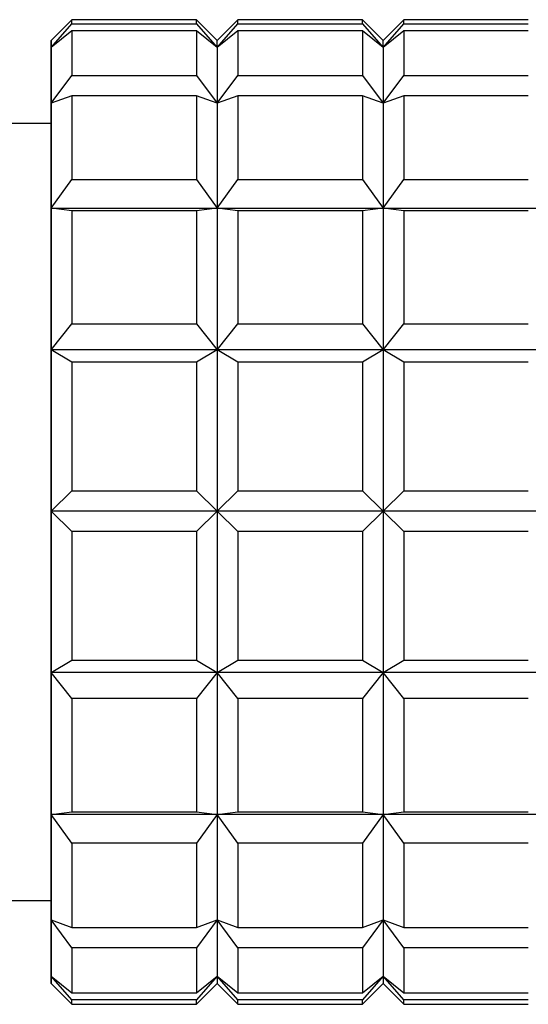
# Model space of a CAD drawing. Header units: inches. Extents: x 1.5 to 32, y 0 to 21.9.
# Tile 29 of 64: x 9.884 to 10.077, y 16.406 to 16.78. Entities that reach past the tile are written whole.
import ezdxf

# ---------------------------------------------------------------- set-up
doc = ezdxf.new("R2010")
doc.units = ezdxf.units.IN
doc.header["$MEASUREMENT"] = 0

msp = doc.modelspace()

# ---------------------------------------------------------------- linework, layer by layer
at = {"color": 7, "linetype": 'Continuous', "lineweight": 25}
for p, q in [((9.9038725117, 16.7798777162), (9.895998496, 16.7720037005)), ((9.9511166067, 16.7798777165), (9.9038725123, 16.7798777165)), ((9.9589906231, 16.7720037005), (9.9511166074, 16.7798777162)), ((9.9668646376, 16.7798777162), (9.9589906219, 16.7720037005)), ((10.0141087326, 16.7798777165), (9.9668646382, 16.7798777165)), ((10.021982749, 16.7720037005), (10.0141087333, 16.7798777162)), ((10.0298567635, 16.7798777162), (10.0219827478, 16.7720037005)), ((10.0771008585, 16.7798777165), (10.0298567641, 16.7798777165)), ((9.8960002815, 16.7693379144), (9.9038739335, 16.7782639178)), ((9.9038748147, 16.7756119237), (9.8960002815, 16.7693379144)), ((9.9038739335, 16.7782639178), (9.9511180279, 16.7782639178)), ((9.9511189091, 16.7756119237), (9.9038748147, 16.7756119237)), ((9.9511180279, 16.7782639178), (9.9589924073, 16.7693379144)), ((9.9589924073, 16.7693379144), (9.9511189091, 16.7756119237)), ((9.9589924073, 16.7693379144), (9.9668660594, 16.7782639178)), ((9.9668669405, 16.7756119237), (9.9589924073, 16.7693379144)), ((9.9668660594, 16.7782639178), (10.0141101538, 16.7782639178)), ((10.0141110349, 16.7756119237), (9.9668669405, 16.7756119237)), ((10.0141101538, 16.7782639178), (10.0219845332, 16.7693379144)), ((10.0219845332, 16.7693379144), (10.0141110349, 16.7756119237)), ((10.0219845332, 16.7693379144), (10.0298581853, 16.7782639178)), ((10.0298590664, 16.7756119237), (10.0219845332, 16.7693379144)), ((10.0298581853, 16.7782639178), (10.0771022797, 16.7782639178)), ((10.0771031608, 16.7756119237), (10.0298590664, 16.7756119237)), ((9.8960036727, 16.7481651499), (9.9038775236, 16.758698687)), ((9.9038775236, 16.758698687), (9.951121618, 16.758698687)), ((9.951121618, 16.758698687), (9.9589957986, 16.7481651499)), ((9.9589957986, 16.7481651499), (9.9668696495, 16.758698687)), ((9.9668696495, 16.758698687), (10.0141137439, 16.758698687)), ((10.0141137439, 16.758698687), (10.0219879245, 16.7481651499)), ((10.0219879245, 16.7481651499), (10.0298617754, 16.758698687)), ((10.0298617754, 16.758698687), (10.0771058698, 16.758698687)), ((9.9038782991, 16.7510079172), (9.8960036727, 16.7481651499)), ((9.9511223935, 16.7510079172), (9.9038782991, 16.7510079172)), ((9.9589957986, 16.7481651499), (9.9511223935, 16.7510079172)), ((9.966870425, 16.7510079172), (9.9589957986, 16.7481651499)), ((10.0141145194, 16.7510079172), (9.966870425, 16.7510079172)), ((10.0219879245, 16.7481651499), (10.0141145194, 16.7510079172)), ((10.0298625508, 16.7510079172), (10.0219879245, 16.7481651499)), ((10.0771066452, 16.7510079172), (10.0298625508, 16.7510079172)), ((9.8959984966, 16.7405076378), (9.8684437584, 16.7405076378)), ((9.8960064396, 16.7082614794), (9.9038805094, 16.7191320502)), ((9.9038805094, 16.7191320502), (9.9511246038, 16.7191320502)), ((9.9511246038, 16.7191320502), (9.9589985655, 16.7082614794)), ((9.9589985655, 16.7082614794), (9.9668726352, 16.7191320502)), ((9.9668726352, 16.7191320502), (10.0141167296, 16.7191320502)), ((10.0141167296, 16.7191320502), (10.0219906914, 16.7082614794)), ((10.0219906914, 16.7082614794), (10.0298647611, 16.7191320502)), ((10.0298647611, 16.7191320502), (10.0771088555, 16.7191320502)), ((9.9038810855, 16.707330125), (9.8960064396, 16.7082614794)), ((9.8960064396, 16.7082614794), (9.9589985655, 16.7082614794)), ((9.9511251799, 16.707330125), (9.9038810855, 16.707330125)), ((9.9589985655, 16.7082614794), (9.9511251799, 16.707330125)), ((9.9668732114, 16.707330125), (9.9589985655, 16.7082614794)), ((9.9589985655, 16.7082614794), (10.0219906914, 16.7082614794)), ((10.0141173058, 16.707330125), (9.9668732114, 16.707330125)), ((10.0219906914, 16.7082614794), (10.0141173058, 16.707330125)), ((10.0298653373, 16.707330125), (10.0219906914, 16.7082614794)), ((10.0219906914, 16.7082614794), (10.0849828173, 16.7082614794)), ((10.0771094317, 16.707330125), (10.0298653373, 16.707330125)), ((9.8960082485, 16.6544398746), (9.9038825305, 16.6643363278)), ((9.9038825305, 16.6643363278), (9.9511266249, 16.6643363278)), ((9.9511266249, 16.6643363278), (9.9590003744, 16.6544398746)), ((9.9590003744, 16.6544398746), (9.9668746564, 16.6643363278)), ((9.9668746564, 16.6643363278), (10.0141187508, 16.6643363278)), ((10.0141187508, 16.6643363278), (10.0219925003, 16.6544398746)), ((10.0219925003, 16.6544398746), (10.0298667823, 16.6643363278)), ((10.0298667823, 16.6643363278), (10.0771108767, 16.6643363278)), ((9.903882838, 16.6498467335), (9.8960082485, 16.6544398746)), ((9.9590003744, 16.6544398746), (9.8960082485, 16.6544398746)), ((9.9590003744, 16.6544398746), (9.9511269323, 16.6498467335)), ((9.9668749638, 16.6498467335), (9.9590003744, 16.6544398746)), ((10.0219925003, 16.6544398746), (9.9590003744, 16.6544398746)), ((10.0219925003, 16.6544398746), (10.0141190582, 16.6498467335)), ((10.0298670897, 16.6498467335), (10.0219925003, 16.6544398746)), ((10.0849846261, 16.6544398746), (10.0219925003, 16.6544398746)), ((9.9511269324, 16.6498467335), (9.9038828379, 16.6498467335)), ((10.0141190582, 16.6498467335), (9.9668749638, 16.6498467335)), ((10.0771111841, 16.6498467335), (10.0298670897, 16.6498467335)), ((9.8960088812, 16.5931920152), (9.9038833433, 16.6009206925)), ((9.9038833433, 16.6009206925), (9.9511274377, 16.6009206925)), ((9.9511274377, 16.6009206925), (9.959001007, 16.5931920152)), ((9.959001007, 16.5931920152), (9.9668754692, 16.6009206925)), ((9.9668754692, 16.6009206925), (10.0141195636, 16.6009206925)), ((10.0141195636, 16.6009206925), (10.0219931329, 16.5931920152)), ((10.0219931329, 16.5931920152), (10.0298675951, 16.6009206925)), ((10.0298675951, 16.6009206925), (10.0771116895, 16.6009206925)), ((9.9038833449, 16.5854910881), (9.8960088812, 16.5931920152)), ((9.959001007, 16.5931920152), (9.8960088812, 16.5931920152)), ((9.959001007, 16.5931920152), (9.9511274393, 16.5854910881)), ((9.9668754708, 16.5854910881), (9.959001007, 16.5931920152)), ((10.0219931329, 16.5931920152), (9.959001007, 16.5931920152)), ((10.0219931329, 16.5931920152), (10.0141195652, 16.5854910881)), ((10.0298675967, 16.5854910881), (10.0219931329, 16.5931920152)), ((10.0849852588, 16.5931920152), (10.0219931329, 16.5931920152)), ((9.9511274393, 16.5854910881), (9.9038833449, 16.5854910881)), ((10.0141195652, 16.5854910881), (9.9668754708, 16.5854910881)), ((10.0771116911, 16.5854910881), (10.0298675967, 16.5854910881)), ((9.8960082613, 16.531905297), (9.9038828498, 16.5365340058)), ((9.9038828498, 16.5365340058), (9.9511269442, 16.5365340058)), ((9.9511269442, 16.5365340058), (9.9590003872, 16.531905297)), ((9.9590003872, 16.531905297), (9.9668749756, 16.5365340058)), ((9.9668749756, 16.5365340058), (10.01411907, 16.5365340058)), ((10.01411907, 16.5365340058), (10.021992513, 16.531905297)), ((10.021992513, 16.531905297), (10.0298671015, 16.5365340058)), ((10.0298671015, 16.5365340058), (10.0771111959, 16.5365340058)), ((9.9038825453, 16.5220254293), (9.8960082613, 16.531905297)), ((9.9590003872, 16.531905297), (9.8960082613, 16.531905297)), ((9.9590003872, 16.531905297), (9.9511266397, 16.5220254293)), ((9.9668746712, 16.5220254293), (9.9590003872, 16.531905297)), ((10.021992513, 16.531905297), (9.9590003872, 16.531905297)), ((10.021992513, 16.531905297), (10.0141187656, 16.5220254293)), ((10.0298667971, 16.5220254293), (10.021992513, 16.531905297)), ((10.0849846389, 16.531905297), (10.021992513, 16.531905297)), ((9.9511266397, 16.5220254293), (9.9038825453, 16.5220254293)), ((10.0141187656, 16.5220254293), (9.9668746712, 16.5220254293)), ((10.0771108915, 16.5220254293), (10.0298667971, 16.5220254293)), ((9.8960064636, 16.4779718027), (9.9038811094, 16.4789422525)), ((9.9589985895, 16.4779718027), (9.8960064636, 16.4779718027)), ((9.9038805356, 16.4671046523), (9.8960064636, 16.4779718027)), ((9.9038811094, 16.4789422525), (9.9511252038, 16.4789422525)), ((9.9589985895, 16.4779718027), (9.95112463, 16.4671046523)), ((9.9511252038, 16.4789422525), (9.9589985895, 16.4779718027)), ((9.9589985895, 16.4779718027), (9.9668732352, 16.4789422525)), ((10.0219907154, 16.4779718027), (9.9589985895, 16.4779718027)), ((9.9668726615, 16.4671046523), (9.9589985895, 16.4779718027)), ((9.9668732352, 16.4789422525), (10.0141173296, 16.4789422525)), ((10.0219907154, 16.4779718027), (10.0141167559, 16.4671046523)), ((10.0141173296, 16.4789422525), (10.0219907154, 16.4779718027)), ((10.0219907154, 16.4779718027), (10.0298653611, 16.4789422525)), ((10.0849828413, 16.4779718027), (10.0219907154, 16.4779718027)), ((10.0298647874, 16.4671046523), (10.0219907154, 16.4779718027)), ((10.0298653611, 16.4789422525), (10.0771094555, 16.4789422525)), ((9.95112463, 16.4671046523), (9.9038805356, 16.4671046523)), ((10.0141167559, 16.4671046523), (9.9668726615, 16.4671046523)), ((10.0771088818, 16.4671046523), (10.0298647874, 16.4671046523)), ((9.8684426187, 16.4452320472), (9.8959984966, 16.4452320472)), ((9.8960037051, 16.4378967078), (9.903878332, 16.435091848)), ((9.9038775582, 16.4273530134), (9.896003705, 16.4378967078)), ((9.903878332, 16.435091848), (9.9511224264, 16.435091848)), ((9.9589958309, 16.4378967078), (9.9511216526, 16.4273530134)), ((9.9511224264, 16.435091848), (9.9589958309, 16.4378967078)), ((9.9589958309, 16.4378967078), (9.9668704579, 16.435091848)), ((9.9668696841, 16.4273530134), (9.9589958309, 16.4378967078)), ((9.9668704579, 16.435091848), (10.0141145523, 16.435091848)), ((10.0219879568, 16.4378967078), (10.0141137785, 16.4273530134)), ((10.0141145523, 16.435091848), (10.0219879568, 16.4378967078)), ((10.0219879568, 16.4378967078), (10.0298625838, 16.435091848)), ((10.0298618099, 16.4273530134), (10.0219879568, 16.4378967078)), ((10.0298625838, 16.435091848), (10.0771066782, 16.435091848)), ((9.9511216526, 16.4273530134), (9.9038775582, 16.4273530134)), ((10.0141137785, 16.4273530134), (9.9668696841, 16.4273530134)), ((10.0771059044, 16.4273530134), (10.0298618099, 16.4273530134)), ((9.8960003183, 16.4165136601), (9.9038748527, 16.4102717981)), ((9.9038739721, 16.4075651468), (9.8960003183, 16.4165136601)), ((9.9589924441, 16.4165136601), (9.9511180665, 16.4075651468)), ((9.9511189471, 16.4102717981), (9.9589924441, 16.4165136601)), ((9.9589924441, 16.4165136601), (9.9668669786, 16.4102717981)), ((9.966866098, 16.4075651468), (9.9589924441, 16.4165136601)), ((10.02198457, 16.4165136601), (10.0141101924, 16.4075651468)), ((10.014111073, 16.4102717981), (10.02198457, 16.4165136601)), ((10.02198457, 16.4165136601), (10.0298591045, 16.4102717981)), ((10.0298582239, 16.4075651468), (10.02198457, 16.4165136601)), ((9.895998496, 16.4137359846), (9.9038725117, 16.4058619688)), ((9.9511166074, 16.4058619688), (9.9589906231, 16.4137359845)), ((9.9589906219, 16.4137359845), (9.9668646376, 16.4058619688)), ((10.0141087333, 16.4058619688), (10.021982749, 16.4137359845)), ((10.0219827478, 16.4137359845), (10.0298567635, 16.4058619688)), ((9.9038748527, 16.4102717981), (9.9511189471, 16.4102717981)), ((9.9668669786, 16.4102717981), (10.014111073, 16.4102717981)), ((10.0298591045, 16.4102717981), (10.0771031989, 16.4102717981)), ((9.9038725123, 16.4058619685), (9.9511166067, 16.4058619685)), ((9.9511180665, 16.4075651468), (9.9038739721, 16.4075651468)), ((9.9668646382, 16.4058619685), (10.0141087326, 16.4058619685)), ((10.0141101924, 16.4075651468), (9.966866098, 16.4075651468)), ((10.0298567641, 16.4058619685), (10.0771008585, 16.4058619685)), ((10.0771023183, 16.4075651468), (10.0298582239, 16.4075651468))]:
    msp.add_line(p, q, dxfattribs=at)
at = {"color": 7, "linetype": 'Continuous', "lineweight": 25, "flags": 128}
for points in [[(9.9038748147, 16.7756119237), (9.9038751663, 16.7741875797), (9.9038755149, 16.7725619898), (9.9038758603, 16.7707369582), (9.9038762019, 16.7687145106), (9.9038765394, 16.7664968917), (9.9038768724, 16.7640865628), (9.9038772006, 16.7614861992), (9.9038775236, 16.758698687)], [(9.9511189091, 16.7756119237), (9.9511192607, 16.7741875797), (9.9511196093, 16.7725619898), (9.9511199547, 16.7707369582), (9.9511202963, 16.7687145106), (9.9511206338, 16.7664968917), (9.9511209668, 16.7640865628), (9.951121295, 16.7614861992), (9.951121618, 16.758698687)], [(9.9668669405, 16.7756119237), (9.9668672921, 16.7741875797), (9.9668676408, 16.7725619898), (9.9668679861, 16.7707369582), (9.9668683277, 16.7687145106), (9.9668686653, 16.7664968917), (9.9668689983, 16.7640865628), (9.9668693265, 16.7614861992), (9.9668696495, 16.758698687)], [(10.0141110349, 16.7756119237), (10.0141113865, 16.7741875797), (10.0141117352, 16.7725619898), (10.0141120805, 16.7707369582), (10.0141124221, 16.7687145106), (10.0141127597, 16.7664968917), (10.0141130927, 16.7640865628), (10.0141134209, 16.7614861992), (10.0141137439, 16.758698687)], [(10.0298590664, 16.7756119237), (10.029859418, 16.7741875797), (10.0298597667, 16.7725619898), (10.029860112, 16.7707369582), (10.0298604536, 16.7687145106), (10.0298607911, 16.7664968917), (10.0298611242, 16.7640865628), (10.0298614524, 16.7614861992), (10.0298617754, 16.758698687)], [(9.8959966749, 16.769226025), (9.8959971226, 16.7704288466), (9.8959975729, 16.7712936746), (9.895998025, 16.7718188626), (9.8959984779, 16.7720034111), (9.8959989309, 16.7718469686), (9.8959993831, 16.771349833), (9.8959998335, 16.7705129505), (9.8960002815, 16.7693379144)], [(9.8959932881, 16.7478429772), (9.895993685, 16.7516144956), (9.895994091, 16.7550838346), (9.8959945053, 16.75824439), (9.8959949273, 16.7610901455), (9.8959953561, 16.7636156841), (9.8959957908, 16.7658161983), (9.8959962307, 16.7676874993), (9.8959966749, 16.769226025)], [(9.8960002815, 16.7693379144), (9.896000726, 16.7678269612), (9.8960011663, 16.7659829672), (9.8960016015, 16.7638094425), (9.8960020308, 16.7613105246), (9.8960024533, 16.7584909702), (9.8960028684, 16.7553561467), (9.8960032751, 16.7519120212), (9.8960036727, 16.7481651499)], [(9.9589924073, 16.7693379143), (9.9589928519, 16.7678269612), (9.9589932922, 16.7659829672), (9.9589937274, 16.7638094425), (9.9589941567, 16.7613105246), (9.9589945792, 16.7584909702), (9.9589949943, 16.7553561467), (9.958995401, 16.7519120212), (9.9589957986, 16.7481651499)], [(10.0219845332, 16.7693379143), (10.0219849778, 16.7678269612), (10.021985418, 16.7659829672), (10.0219858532, 16.7638094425), (10.0219862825, 16.7613105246), (10.0219867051, 16.7584909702), (10.0219871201, 16.7553561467), (10.0219875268, 16.7519120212), (10.0219879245, 16.7481651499)], [(9.9038782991, 16.7510079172), (9.9038786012, 16.747595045), (9.9038788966, 16.7440104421), (9.903879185, 16.7402580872), (9.9038794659, 16.7363421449), (9.9038797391, 16.7322669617), (9.9038800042, 16.7280370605), (9.9038802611, 16.7236571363), (9.9038805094, 16.7191320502)], [(9.9511223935, 16.7510079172), (9.9511226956, 16.747595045), (9.951122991, 16.7440104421), (9.9511232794, 16.7402580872), (9.9511235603, 16.7363421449), (9.9511238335, 16.7322669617), (9.9511240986, 16.7280370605), (9.9511243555, 16.7236571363), (9.9511246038, 16.7191320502)], [(9.966870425, 16.7510079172), (9.9668707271, 16.747595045), (9.9668710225, 16.7440104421), (9.9668713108, 16.7402580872), (9.9668715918, 16.7363421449), (9.9668718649, 16.7322669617), (9.9668721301, 16.7280370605), (9.966872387, 16.7236571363), (9.9668726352, 16.7191320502)], [(10.0141145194, 16.7510079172), (10.0141148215, 16.747595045), (10.0141151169, 16.7440104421), (10.0141154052, 16.7402580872), (10.0141156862, 16.7363421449), (10.0141159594, 16.7322669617), (10.0141162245, 16.7280370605), (10.0141164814, 16.7236571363), (10.0141167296, 16.7191320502)], [(10.0298625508, 16.7510079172), (10.029862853, 16.747595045), (10.0298631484, 16.7440104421), (10.0298634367, 16.7402580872), (10.0298637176, 16.7363421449), (10.0298639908, 16.7322669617), (10.029864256, 16.7280370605), (10.0298645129, 16.7236571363), (10.0298647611, 16.7191320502)], [(9.8959926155, 16.7405076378), (9.8959929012, 16.7437764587), (9.8959932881, 16.7478429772)], [(9.8960036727, 16.7481651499), (9.8960040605, 16.7441226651), (9.8960044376, 16.739792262), (9.8960048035, 16.7351821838), (9.8960051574, 16.7303012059), (9.8960054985, 16.7251586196), (9.8960058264, 16.719764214), (9.8960061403, 16.7141282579), (9.8960064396, 16.7082614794)], [(9.9589957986, 16.7481651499), (9.9589961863, 16.7441226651), (9.9589965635, 16.739792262), (9.9589969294, 16.7351821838), (9.9589972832, 16.7303012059), (9.9589976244, 16.7251586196), (9.9589979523, 16.719764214), (9.9589982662, 16.7141282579), (9.9589985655, 16.7082614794)], [(10.0219879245, 16.7481651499), (10.0219883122, 16.7441226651), (10.0219886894, 16.739792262), (10.0219890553, 16.7351821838), (10.0219894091, 16.7303012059), (10.0219897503, 16.7251586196), (10.0219900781, 16.719764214), (10.021990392, 16.7141282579), (10.0219906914, 16.7082614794)], [(9.8959984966, 16.4452320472), (9.8959992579, 16.4458172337), (9.8960014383, 16.4542267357), (9.8960034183, 16.4720845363), (9.8960050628, 16.4981736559), (9.8960062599, 16.5307161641), (9.8960069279, 16.5674943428), (9.8960070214, 16.6060018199), (9.8960065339, 16.6436143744), (9.8960054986, 16.677768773), (9.8960039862, 16.7061374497), (9.8960020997, 16.7267871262), (9.8959999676, 16.7383105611), (9.8959984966, 16.7405076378)], [(9.8960064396, 16.7082614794), (9.8960067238, 16.7021750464), (9.8960069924, 16.6958805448), (9.8960072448, 16.6893899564), (9.8960074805, 16.6827156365), (9.8960076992, 16.67587029), (9.8960079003, 16.6688669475), (9.8960080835, 16.6617189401), (9.8960082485, 16.6544398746)], [(9.9038810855, 16.707330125), (9.9038813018, 16.7023403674), (9.9038815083, 16.6972291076), (9.9038817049, 16.6920020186), (9.9038818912, 16.6866649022), (9.9038820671, 16.6812236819), (9.9038822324, 16.675684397), (9.9038823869, 16.6700531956), (9.9038825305, 16.6643363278)], [(9.9511251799, 16.707330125), (9.9511253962, 16.7023403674), (9.9511256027, 16.6972291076), (9.9511257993, 16.6920020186), (9.9511259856, 16.6866649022), (9.9511261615, 16.6812236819), (9.9511263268, 16.675684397), (9.9511264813, 16.6700531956), (9.9511266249, 16.6643363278)], [(9.9589985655, 16.7082614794), (9.9589988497, 16.7021750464), (9.9589991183, 16.6958805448), (9.9589993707, 16.6893899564), (9.9589996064, 16.6827156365), (9.9589998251, 16.67587029), (9.9590000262, 16.6688669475), (9.9590002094, 16.6617189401), (9.9590003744, 16.6544398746)], [(9.9668732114, 16.707330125), (9.9668734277, 16.7023403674), (9.9668736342, 16.6972291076), (9.9668738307, 16.6920020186), (9.9668740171, 16.6866649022), (9.966874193, 16.6812236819), (9.9668743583, 16.675684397), (9.9668745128, 16.6700531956), (9.9668746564, 16.6643363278)], [(10.0141173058, 16.707330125), (10.0141175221, 16.7023403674), (10.0141177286, 16.6972291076), (10.0141179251, 16.6920020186), (10.0141181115, 16.6866649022), (10.0141182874, 16.6812236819), (10.0141184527, 16.675684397), (10.0141186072, 16.6700531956), (10.0141187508, 16.6643363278)], [(10.0219906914, 16.7082614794), (10.0219909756, 16.7021750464), (10.0219912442, 16.6958805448), (10.0219914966, 16.6893899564), (10.0219917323, 16.6827156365), (10.0219919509, 16.67587029), (10.0219921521, 16.6688669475), (10.0219923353, 16.6617189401), (10.0219925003, 16.6544398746)], [(10.0298653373, 16.707330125), (10.0298655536, 16.7023403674), (10.0298657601, 16.6972291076), (10.0298659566, 16.6920020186), (10.0298661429, 16.6866649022), (10.0298663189, 16.6812236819), (10.0298664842, 16.675684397), (10.0298666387, 16.6700531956), (10.0298667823, 16.6643363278)], [(9.8960082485, 16.6544398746), (9.8960083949, 16.647043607), (9.8960085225, 16.6395442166), (9.896008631, 16.6319559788), (9.8960087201, 16.6242933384), (9.8960087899, 16.6165708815), (9.89600884, 16.6088033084), (9.8960088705, 16.6010054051), (9.8960088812, 16.5931920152)], [(9.9590003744, 16.6544398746), (9.9590005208, 16.647043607), (9.9590006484, 16.6395442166), (9.9590007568, 16.6319559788), (9.959000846, 16.6242933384), (9.9590009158, 16.6165708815), (9.9590009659, 16.6088033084), (9.9590009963, 16.6010054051), (9.959001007, 16.5931920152)], [(10.0219925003, 16.6544398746), (10.0219926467, 16.647043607), (10.0219927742, 16.6395442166), (10.0219928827, 16.6319559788), (10.0219929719, 16.6242933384), (10.0219930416, 16.6165708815), (10.0219930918, 16.6088033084), (10.0219931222, 16.6010054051), (10.0219931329, 16.5931920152)], [(9.9038828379, 16.6498467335), (9.9038829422, 16.6438819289), (9.903883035, 16.6378605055), (9.903883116, 16.6317891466), (9.9038831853, 16.6256745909), (9.9038832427, 16.619523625), (9.9038832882, 16.6133430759), (9.9038833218, 16.6071398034), (9.9038833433, 16.6009206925)], [(9.9511269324, 16.6498467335), (9.9511270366, 16.6438819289), (9.9511271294, 16.6378605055), (9.9511272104, 16.6317891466), (9.9511272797, 16.6256745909), (9.9511273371, 16.619523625), (9.9511273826, 16.6133430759), (9.9511274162, 16.6071398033), (9.9511274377, 16.6009206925)], [(9.9668749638, 16.6498467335), (9.9668750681, 16.6438819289), (9.9668751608, 16.6378605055), (9.9668752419, 16.6317891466), (9.9668753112, 16.6256745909), (9.9668753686, 16.619523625), (9.9668754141, 16.6133430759), (9.9668754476, 16.6071398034), (9.9668754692, 16.6009206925)], [(10.0141190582, 16.6498467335), (10.0141191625, 16.6438819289), (10.0141192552, 16.6378605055), (10.0141193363, 16.6317891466), (10.0141194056, 16.6256745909), (10.014119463, 16.619523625), (10.0141195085, 16.6133430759), (10.014119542, 16.6071398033), (10.0141195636, 16.6009206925)], [(10.0298670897, 16.6498467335), (10.029867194, 16.6438819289), (10.0298672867, 16.6378605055), (10.0298673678, 16.6317891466), (10.029867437, 16.6256745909), (10.0298674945, 16.619523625), (10.02986754, 16.6133430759), (10.0298675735, 16.6071398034), (10.0298675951, 16.6009206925)], [(9.8960088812, 16.5931920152), (9.8960088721, 16.585378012), (9.8960088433, 16.57757827), (9.8960087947, 16.5698076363), (9.8960087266, 16.5620809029), (9.896008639, 16.554412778), (9.8960085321, 16.5468178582), (9.8960084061, 16.5393106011), (9.8960082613, 16.531905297)], [(9.959001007, 16.5931920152), (9.959000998, 16.585378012), (9.9590009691, 16.57757827), (9.9590009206, 16.5698076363), (9.9590008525, 16.5620809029), (9.9590007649, 16.554412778), (9.959000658, 16.5468178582), (9.959000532, 16.5393106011), (9.9590003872, 16.531905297)], [(10.0219931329, 16.5931920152), (10.0219931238, 16.585378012), (10.021993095, 16.57757827), (10.0219930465, 16.5698076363), (10.0219929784, 16.5620809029), (10.0219928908, 16.554412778), (10.0219927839, 16.5468178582), (10.0219926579, 16.5393106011), (10.021992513, 16.531905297)], [(9.9038833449, 16.5854910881), (9.9038833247, 16.5792706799), (9.9038832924, 16.5730653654), (9.9038832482, 16.5668820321), (9.903883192, 16.5607275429), (9.903883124, 16.5546087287), (9.9038830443, 16.5485323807), (9.9038829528, 16.5425052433), (9.9038828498, 16.5365340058)], [(9.9511274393, 16.5854910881), (9.9511274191, 16.5792706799), (9.9511273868, 16.5730653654), (9.9511273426, 16.5668820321), (9.9511272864, 16.5607275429), (9.9511272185, 16.5546087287), (9.9511271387, 16.5485323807), (9.9511270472, 16.5425052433), (9.9511269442, 16.5365340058)], [(9.9668754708, 16.5854910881), (9.9668754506, 16.5792706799), (9.9668754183, 16.5730653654), (9.9668753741, 16.5668820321), (9.9668753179, 16.5607275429), (9.9668752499, 16.5546087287), (9.9668751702, 16.5485323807), (9.9668750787, 16.5425052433), (9.9668749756, 16.5365340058)], [(10.0141195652, 16.5854910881), (10.014119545, 16.5792706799), (10.0141195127, 16.5730653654), (10.0141194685, 16.5668820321), (10.0141194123, 16.5607275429), (10.0141193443, 16.5546087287), (10.0141192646, 16.5485323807), (10.0141191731, 16.5425052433), (10.01411907, 16.5365340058)], [(10.0298675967, 16.5854910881), (10.0298675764, 16.5792706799), (10.0298675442, 16.5730653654), (10.0298674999, 16.5668820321), (10.0298674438, 16.5607275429), (10.0298673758, 16.5546087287), (10.029867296, 16.5485323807), (10.0298672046, 16.5425052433), (10.0298671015, 16.5365340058)], [(9.8960082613, 16.531905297), (9.8960080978, 16.5246160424), (9.8960079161, 16.5174567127), (9.8960077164, 16.5104409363), (9.8960074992, 16.5035820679), (9.8960072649, 16.496893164), (9.8960070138, 16.490386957), (9.8960067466, 16.4840758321), (9.8960064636, 16.4779718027)], [(9.9590003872, 16.531905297), (9.9590002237, 16.5246160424), (9.959000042, 16.5174567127), (9.9589998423, 16.5104409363), (9.9589996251, 16.5035820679), (9.9589993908, 16.496893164), (9.9589991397, 16.490386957), (9.9589988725, 16.4840758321), (9.9589985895, 16.4779718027)], [(10.021992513, 16.531905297), (10.0219923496, 16.5246160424), (10.0219921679, 16.5174567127), (10.0219919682, 16.5104409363), (10.021991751, 16.5035820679), (10.0219915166, 16.496893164), (10.0219912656, 16.490386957), (10.0219909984, 16.4840758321), (10.0219907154, 16.4779718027)], [(9.9038825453, 16.5220254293), (9.903882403, 16.5162996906), (9.9038822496, 16.5106589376), (9.9038820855, 16.5051094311), (9.9038819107, 16.4996573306), (9.9038817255, 16.4943086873), (9.90388153, 16.4890694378), (9.9038813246, 16.4839453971), (9.9038811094, 16.4789422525)], [(9.9511266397, 16.5220254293), (9.9511264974, 16.5162996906), (9.951126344, 16.5106589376), (9.9511261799, 16.5051094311), (9.9511260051, 16.4996573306), (9.9511258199, 16.4943086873), (9.9511256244, 16.4890694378), (9.951125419, 16.4839453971), (9.9511252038, 16.4789422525)], [(9.9668746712, 16.5220254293), (9.9668745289, 16.5162996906), (9.9668743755, 16.5106589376), (9.9668742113, 16.5051094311), (9.9668740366, 16.4996573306), (9.9668738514, 16.4943086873), (9.9668736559, 16.4890694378), (9.9668734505, 16.4839453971), (9.9668732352, 16.4789422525)], [(10.0141187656, 16.5220254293), (10.0141186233, 16.5162996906), (10.0141184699, 16.5106589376), (10.0141183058, 16.5051094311), (10.014118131, 16.4996573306), (10.0141179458, 16.4943086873), (10.0141177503, 16.4890694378), (10.0141175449, 16.4839453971), (10.0141173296, 16.4789422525)], [(10.0298667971, 16.5220254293), (10.0298666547, 16.5162996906), (10.0298665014, 16.5106589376), (10.0298663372, 16.5051094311), (10.0298661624, 16.4996573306), (10.0298659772, 16.4943086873), (10.0298657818, 16.4890694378), (10.0298655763, 16.4839453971), (10.0298653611, 16.4789422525)], [(9.8960064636, 16.4779718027), (9.8960061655, 16.4720864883), (9.8960058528, 16.4664310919), (9.8960055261, 16.4610163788), (9.896005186, 16.4558526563), (9.8960048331, 16.4509497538), (9.8960044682, 16.4463170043), (9.896004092, 16.4419632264), (9.8960037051, 16.4378967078)], [(9.9589985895, 16.4779718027), (9.9589982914, 16.4720864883), (9.9589979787, 16.4664310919), (9.958997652, 16.4610163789), (9.9589973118, 16.4558526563), (9.958996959, 16.4509497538), (9.9589965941, 16.4463170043), (9.9589962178, 16.4419632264), (9.9589958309, 16.4378967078)], [(10.0219907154, 16.4779718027), (10.0219904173, 16.4720864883), (10.0219901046, 16.4664310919), (10.0219897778, 16.4610163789), (10.0219894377, 16.4558526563), (10.0219890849, 16.4509497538), (10.02198872, 16.4463170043), (10.0219883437, 16.4419632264), (10.0219879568, 16.4378967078)], [(9.9038805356, 16.4671046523), (9.9038802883, 16.4625641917), (9.9038800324, 16.4581683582), (9.9038797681, 16.4539220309), (9.9038794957, 16.4498299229), (9.9038792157, 16.4458965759), (9.9038789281, 16.4421263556), (9.9038786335, 16.4385234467), (9.903878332, 16.435091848)], [(9.95112463, 16.4671046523), (9.9511243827, 16.4625641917), (9.9511241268, 16.4581683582), (9.9511238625, 16.4539220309), (9.9511235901, 16.4498299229), (9.9511233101, 16.4458965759), (9.9511230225, 16.4421263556), (9.9511227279, 16.4385234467), (9.9511224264, 16.435091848)], [(9.9668726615, 16.4671046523), (9.9668724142, 16.4625641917), (9.9668721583, 16.4581683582), (9.966871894, 16.4539220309), (9.9668716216, 16.4498299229), (9.9668713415, 16.4458965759), (9.966871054, 16.4421263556), (9.9668707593, 16.4385234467), (9.9668704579, 16.435091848)], [(10.0141167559, 16.4671046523), (10.0141165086, 16.4625641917), (10.0141162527, 16.4581683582), (10.0141159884, 16.4539220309), (10.014115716, 16.4498299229), (10.0141154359, 16.4458965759), (10.0141151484, 16.4421263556), (10.0141148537, 16.4385234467), (10.0141145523, 16.435091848)], [(10.0298647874, 16.4671046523), (10.0298645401, 16.4625641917), (10.0298642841, 16.4581683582), (10.0298640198, 16.4539220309), (10.0298637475, 16.4498299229), (10.0298634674, 16.4458965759), (10.0298631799, 16.4421263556), (10.0298628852, 16.4385234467), (10.0298625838, 16.435091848)], [(9.8959933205, 16.4375745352), (9.8959929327, 16.4416170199), (9.8959926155, 16.4452320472)], [(9.8959967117, 16.4164017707), (9.8959962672, 16.4179127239), (9.8959958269, 16.4197567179), (9.8959953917, 16.4219302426), (9.8959949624, 16.4244291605), (9.8959945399, 16.4272487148), (9.8959941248, 16.4303835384), (9.8959937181, 16.4338276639), (9.8959933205, 16.4375745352)], [(9.8960037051, 16.4378967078), (9.8960033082, 16.4341251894), (9.8960029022, 16.4306558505), (9.8960024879, 16.4274952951), (9.8960020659, 16.4246495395), (9.8960016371, 16.4221240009), (9.8960012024, 16.4199234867), (9.8960007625, 16.4180521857), (9.8960003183, 16.4165136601)], [(9.9589958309, 16.4378967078), (9.9589954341, 16.4341251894), (9.9589950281, 16.4306558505), (9.9589946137, 16.4274952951), (9.9589941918, 16.4246495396), (9.958993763, 16.4221240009), (9.9589933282, 16.4199234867), (9.9589928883, 16.4180521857), (9.9589924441, 16.4165136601)], [(10.0219879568, 16.4378967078), (10.02198756, 16.4341251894), (10.021987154, 16.4306558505), (10.0219867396, 16.4274952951), (10.0219863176, 16.4246495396), (10.0219858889, 16.4221240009), (10.0219854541, 16.4199234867), (10.0219850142, 16.4180521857), (10.02198457, 16.4165136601)], [(9.9038775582, 16.4273530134), (9.9038772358, 16.4245454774), (9.9038769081, 16.4219247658), (9.9038765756, 16.4194937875), (9.9038762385, 16.4172552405), (9.9038758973, 16.4152116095), (9.9038755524, 16.4133651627), (9.9038752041, 16.4117179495), (9.9038748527, 16.4102717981)], [(9.9511216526, 16.4273530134), (9.9511213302, 16.4245454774), (9.9511210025, 16.4219247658), (9.95112067, 16.4194937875), (9.9511203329, 16.4172552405), (9.9511199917, 16.4152116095), (9.9511196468, 16.4133651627), (9.9511192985, 16.4117179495), (9.9511189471, 16.4102717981)], [(9.9668696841, 16.4273530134), (9.9668693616, 16.4245454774), (9.966869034, 16.4219247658), (9.9668687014, 16.4194937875), (9.9668683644, 16.4172552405), (9.9668680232, 16.4152116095), (9.9668676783, 16.4133651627), (9.9668673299, 16.4117179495), (9.9668669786, 16.4102717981)], [(10.0141137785, 16.4273530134), (10.0141134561, 16.4245454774), (10.0141131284, 16.4219247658), (10.0141127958, 16.4194937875), (10.0141124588, 16.4172552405), (10.0141121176, 16.4152116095), (10.0141117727, 16.4133651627), (10.0141114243, 16.4117179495), (10.014111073, 16.4102717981)], [(10.0298618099, 16.4273530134), (10.0298614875, 16.4245454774), (10.0298611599, 16.4219247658), (10.0298608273, 16.4194937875), (10.0298604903, 16.4172552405), (10.0298601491, 16.4152116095), (10.0298598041, 16.4133651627), (10.0298594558, 16.4117179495), (10.0298591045, 16.4102717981)], [(9.8960003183, 16.4165136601), (9.8959998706, 16.4153108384), (9.8959994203, 16.4144460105), (9.8959989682, 16.4139208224), (9.8959985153, 16.413736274), (9.8959980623, 16.4138927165), (9.8959976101, 16.4143898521), (9.8959971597, 16.4152267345), (9.8959967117, 16.4164017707)], [(9.9589924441, 16.4165136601), (9.9589919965, 16.4153108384), (9.9589915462, 16.4144460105), (9.9589910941, 16.4139208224), (9.9589906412, 16.413736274), (9.9589906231, 16.4137359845)], [(10.02198457, 16.4165136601), (10.0219841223, 16.4153108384), (10.021983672, 16.4144460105), (10.02198322, 16.4139208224), (10.021982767, 16.413736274), (10.021982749, 16.4137359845)]]:
    msp.add_lwpolyline(points, dxfattribs=at)
at = {"color": 7, "linetype": 'Continuous', "lineweight": 25}
for centre, radius, start, end in [((9.1928958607, 16.778444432), 0.7109780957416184, 359.9854528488, 0.1155045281), ((9.2383059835, 16.7784433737), 0.7128120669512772, 359.9855753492, 0.1152924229), ((9.2558873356, 16.7784444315), 0.710978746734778, 359.9854529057, 0.115504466), ((9.3012977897, 16.7784433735), 0.7128123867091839, 359.9855753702, 0.1152923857), ((9.318879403, 16.7784444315), 0.7109788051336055, 359.9854529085, 0.115504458), ((8.4081438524, 16.7696327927), 1.550848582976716, 359.9891057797, 0.0875927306), ((8.4711359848, 16.7696327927), 1.550848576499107, 359.9891057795, 0.0875927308), ((9.3560466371, 16.4071833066), 0.5478274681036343, 359.8618047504, 0.0399356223), ((9.4016742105, 16.4071842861), 0.5494439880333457, 359.8621092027, 0.0397159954), ((9.4190383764, 16.4071833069), 0.5478278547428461, 359.8618048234, 0.0399355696), ((9.4646660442, 16.4071842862), 0.5494442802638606, 359.8621092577, 0.0397159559), ((9.4820304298, 16.4071833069), 0.5478279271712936, 359.8618048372, 0.0399355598)]:
    msp.add_arc(centre, radius, start, end, dxfattribs=at)

doc.saveas('drawing.dxf')
